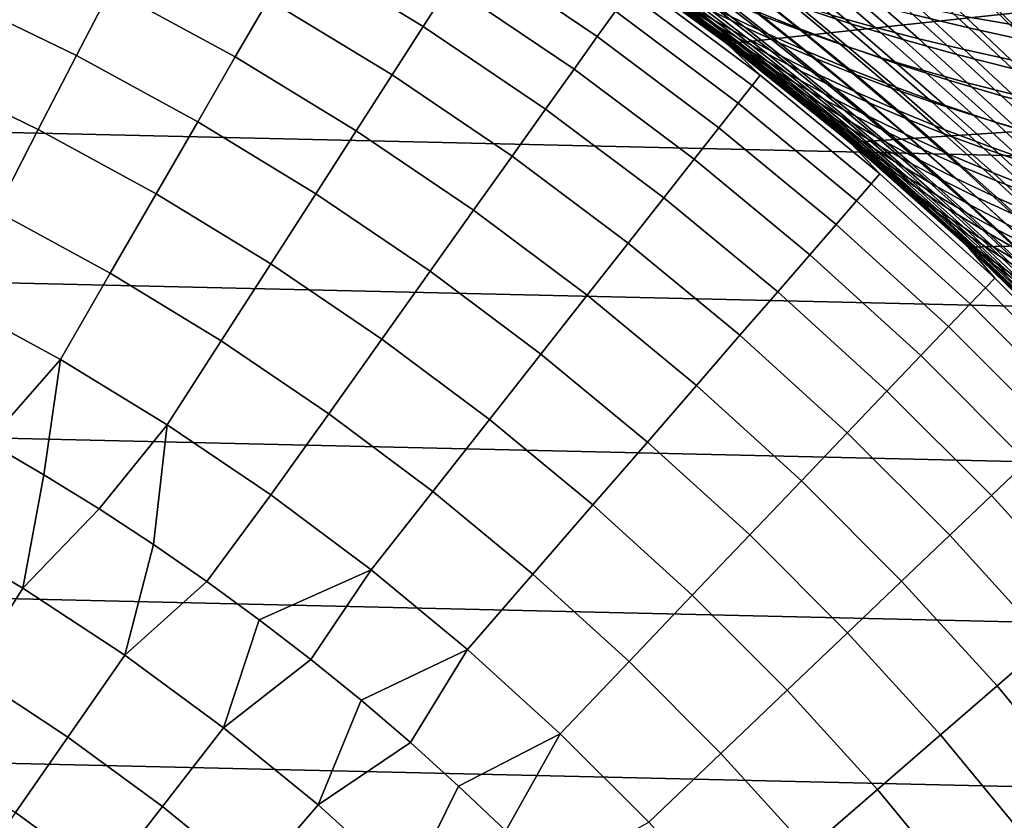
# Model space of a CAD drawing. Header units: metres. Extents: x -28 to 70, y -212 to 28.
# Tile 162 of 239: x 8.59 to 15.23, y 12.24 to 17.64. Entities that reach past the tile are written whole.
import ezdxf

# ---------------------------------------------------------------- set-up
doc = ezdxf.new("R2010")
doc.units = ezdxf.units.M
doc.layers.add('solid_10_261_102_XXX', color=7, linetype='CONTINUOUS')

msp = doc.modelspace()

# ---------------------------------------------------------------- linework, layer by layer
at = {"layer": 'solid_10_261_102_XXX'}
for points in [[(-20.322767, 18.526602, -5), (21.156691, 17.568279, -5), (21.94552, 16.572386, -5), (-21.156691, 17.568279, -5)], [(-20.322767, 18.526602, -5), (20.322767, 18.526602, -5), (21.156691, 17.568279, -5)], [(11.48772, 17.875242, 150.623184), (10.62417, 18.401604, 150.623184), (10.459152, 18.115784, 152.1147), (11.309289, 17.597597, 152.1147)], [(9.202158, 17.849697, 155.052612), (8.342413, 18.267336, 155.052612), (8.132697, 17.808123, 156.494385), (8.97083, 17.400982, 156.494385)], [(12.604465, 17.700495, 147.606766), (11.747965, 18.28019, 147.606766), (11.634023, 18.102892, 149.119751), (12.482216, 17.528818, 149.119751)], [(10.264679, 17.778946, 153.591949), (9.407097, 18.247221, 153.591949), (9.202158, 17.849697, 155.052612), (10.041059, 17.391623, 155.052612)], [(19.95303, 18.190014), (12.497418, 18.105646), (13.357579, 17.480703)], [(19.95303, 18.190014), (13.357579, 17.480703), (14.186542, 16.814932), (20.771799, 17.249125)], [(11.309289, 17.597597, 152.1147), (10.459152, 18.115784, 152.1147), (10.264679, 17.778946, 153.591949), (11.09901, 17.270395, 153.591949)], [(12.482216, 17.528818, 149.119751), (11.634023, 18.102892, 149.119751), (11.48772, 17.875242, 150.623184), (12.325247, 17.308388, 150.623184)], [(13.435074, 17.421217, 93.574333), (13.357579, 17.480703), (12.497418, 18.105646), (13.179239, 17.615551, 93.92588)], [(12.923841, 17.803772, 94.286758), (13.179239, 17.615551, 93.92588), (12.497418, 18.105646)], [(12.497424, 18.105644, 143.052673), (12.744092, 17.896572, 144.561661), (13.58121, 17.269915, 144.561661), (13.357575, 17.480709, 143.052673)], [(13.014515, 17.737598, 133.832611), (12.750232, 17.928513, 133.452377), (12.497424, 18.105644, 143.052673), (13.357575, 17.480709, 143.052673)], [(12.644672, 18.03307, 131.639954), (13.042354, 17.747297, 132.26619), (13.229011, 17.635143, 131.970505), (12.837916, 17.922581, 131.350952)], [(13.281147, 17.543579, 94.355141), (12.923841, 17.803772, 94.286758), (12.669945, 17.98534, 94.656944), (12.887759, 17.833523, 94.928314)], [(13.268967, 17.560902, 133.161392), (12.865629, 17.858412, 132.560883), (12.698756, 17.967834, 132.853851), (13.108606, 17.671246, 133.460495)], [(13.08667, 17.699862, 95.250763), (12.699838, 17.978582, 95.843292), (12.919898, 17.842808, 96.1577), (13.298378, 17.563293, 95.575172)], [(13.152608, 17.705479, 96.472893), (12.782283, 17.975027, 97.07502), (13.035872, 17.838869, 97.379257), (13.398114, 17.567589, 96.787773)], [(12.837916, 17.922581, 131.350952), (13.229011, 17.635143, 131.970505), (13.42568, 17.522598, 131.674591), (13.040935, 17.812052, 131.061783)], [(12.877584, 17.980946, 130.134903), (13.253799, 17.702112, 130.773117), (13.476581, 17.593388, 130.485703), (13.106673, 17.875025, 129.854782)], [(13.302055, 17.703468, 97.682129), (12.949716, 17.966002, 98.293282), (13.236292, 17.835024, 98.582565), (13.58097, 17.569786, 97.982574)], [(13.535307, 17.706984, 98.868523), (13.201936, 17.964808, 99.488235), (13.520294, 17.843962, 99.758347), (13.846592, 17.582518, 99.150177)], [(13.241317, 17.945412, 128.652908), (13.593998, 17.670187, 129.300873), (13.85214, 17.57225, 129.028442), (13.505286, 17.851252, 128.388229)], [(13.850176, 17.727419, 100.023422), (13.53621, 17.982742, 100.651375), (13.883621, 17.875378, 100.89875), (14.191267, 17.615643, 100.282524)], [(13.732326, 17.948341, 127.215492), (14.06014, 17.674208, 127.870636), (14.35056, 17.591896, 127.61898), (14.027902, 17.870464, 126.971848)], [(14.609379, 17.677181, 101.372986), (14.32009, 17.936907, 101.997437), (14.702692, 17.851952, 102.211296), (14.987087, 17.587193, 101.598099)], [(14.663532, 17.944433, 125.623428), (14.961581, 17.665688, 126.275108), (15.287668, 17.607883, 126.056221), (14.993519, 17.891268, 125.412109)], [(12.325247, 17.308388, 150.623184), (11.48772, 17.875242, 150.623184), (11.309289, 17.597597, 152.1147), (12.133807, 17.039547, 152.1147)], [(13.58121, 17.269915, 144.561661), (12.744092, 17.896572, 144.561661), (12.691803, 17.823143, 146.086594), (13.525487, 17.199055, 146.086594)], [(12.865629, 17.858412, 132.560883), (13.268967, 17.560902, 133.161392), (13.439383, 17.448524, 132.860474), (13.042354, 17.747297, 132.26619)], [(13.106673, 17.875025, 129.854782), (13.476581, 17.593388, 130.485703), (13.709352, 17.486504, 130.200226), (13.345464, 17.771246, 129.576538)], [(14.191267, 17.615643, 100.282524), (13.883621, 17.875378, 100.89875), (14.241451, 17.773384, 101.139572), (14.54325, 17.509096, 100.534737)], [(14.027902, 17.870464, 126.971848), (14.35056, 17.591896, 127.61898), (14.649334, 17.514109, 127.372925), (14.331461, 17.797228, 126.733505)], [(14.993519, 17.891268, 125.412109), (15.287668, 17.607883, 126.056221), (15.620714, 17.555578, 125.844887), (15.330063, 17.843557, 125.207909)], [(8.97083, 17.400982, 156.494385), (8.132697, 17.808123, 156.494385), (7.899386, 17.297243, 157.914993), (8.713475, 16.901783, 157.914993)], [(10.041059, 17.391623, 155.052612), (9.202158, 17.849697, 155.052612), (8.97083, 17.400982, 156.494385), (9.788641, 16.954424, 156.494385)], [(13.525487, 17.199055, 146.086594), (12.691803, 17.823143, 146.086594), (12.604465, 17.700495, 147.606766), (13.432412, 17.080702, 147.606766)], [(13.08667, 17.699862, 95.250763), (13.47182, 17.409616, 94.686996), (13.281147, 17.543579, 94.355141), (12.887759, 17.833523, 94.928314)], [(13.298378, 17.563293, 95.575172), (12.919898, 17.842808, 96.1577), (13.152608, 17.705479, 96.472893), (13.523043, 17.424833, 95.900398)], [(13.281147, 17.543579, 94.355141), (13.179239, 17.615551, 93.92588), (12.923841, 17.803772, 94.286758)], [(13.398114, 17.567589, 96.787773), (13.035872, 17.838869, 97.379257), (13.302055, 17.703468, 97.682129), (13.656565, 17.430132, 97.101227)], [(13.040935, 17.812052, 131.061783), (13.42568, 17.522598, 131.674591), (13.632443, 17.410315, 131.379196), (13.253799, 17.702112, 130.773117)], [(13.58097, 17.569786, 97.982574), (13.236292, 17.835024, 98.582565), (13.535307, 17.706984, 98.868523), (13.872721, 17.438757, 98.279549)], [(13.505286, 17.851252, 128.388229), (13.85214, 17.57225, 129.028442), (14.119663, 17.477758, 128.759888), (13.778304, 17.760756, 128.127258)], [(13.846592, 17.582518, 99.150177), (13.520294, 17.843962, 99.758347), (13.850176, 17.727419, 100.023422), (14.169838, 17.46213, 99.426537)], [(14.331461, 17.797228, 126.733505), (14.649334, 17.514109, 127.372925), (14.956229, 17.441132, 127.133087), (14.642765, 17.728886, 126.501068)], [(14.987087, 17.587193, 101.598099), (14.702692, 17.851952, 102.211296), (15.094236, 17.773607, 102.416519), (15.374249, 17.50383, 101.814064)], [(11.09901, 17.270395, 153.591949), (10.264679, 17.778946, 153.591949), (10.041059, 17.391623, 155.052612), (10.857212, 16.894152, 155.052612)], [(13.277524, 17.54159, 134.202179), (13.014515, 17.737598, 133.832611), (13.357575, 17.480709, 143.052673)], [(13.516086, 17.361542, 134.036789), (13.108606, 17.671246, 133.460495), (13.014515, 17.737598, 133.832611), (13.277524, 17.54159, 134.202179)], [(13.042354, 17.747297, 132.26619), (13.439383, 17.448524, 132.860474), (13.619945, 17.33478, 132.558502), (13.229011, 17.635143, 131.970505)], [(13.345464, 17.771246, 129.576538), (13.709352, 17.486504, 130.200226), (13.952162, 17.382069, 129.917419), (13.593998, 17.670187, 129.300873)], [(13.778304, 17.760756, 128.127258), (14.119663, 17.477758, 128.759888), (14.396339, 17.387024, 128.49588), (14.06014, 17.674208, 127.870636)], [(14.169838, 17.46213, 99.426537), (13.850176, 17.727419, 100.023422), (14.191267, 17.615643, 100.282524), (14.504735, 17.346323, 99.696648)], [(14.54325, 17.509096, 100.534737), (14.241451, 17.773384, 101.139572), (14.609379, 17.677181, 101.372986), (14.905812, 17.408245, 100.779129)], [(14.642765, 17.728886, 126.501068), (14.956229, 17.441132, 127.133087), (15.271014, 17.373251, 126.900093), (14.961581, 17.665688, 126.275108)], [(15.374249, 17.50383, 101.814064), (15.094236, 17.773607, 102.416519), (15.494293, 17.702028, 102.612411), (15.770434, 17.42729, 102.020119)], [(13.432412, 17.080702, 147.606766), (12.604465, 17.700495, 147.606766), (12.482216, 17.528818, 149.119751), (13.302133, 16.915037, 149.119751)], [(13.47182, 17.409616, 94.686996), (13.08667, 17.699862, 95.250763), (13.298378, 17.563293, 95.575172), (13.67557, 17.272448, 95.020866)], [(13.67037, 17.250286, 133.731796), (13.268967, 17.560902, 133.161392), (13.108606, 17.671246, 133.460495), (13.516086, 17.361542, 134.036789)], [(13.523043, 17.424833, 95.900398), (13.152608, 17.705479, 96.472893), (13.398114, 17.567589, 96.787773), (13.760823, 17.285501, 96.225296)], [(13.253799, 17.702112, 130.773117), (13.632443, 17.410315, 131.379196), (13.849379, 17.298943, 131.085068), (13.476581, 17.593388, 130.485703)], [(13.656565, 17.430132, 97.101227), (13.302055, 17.703468, 97.682129), (13.58097, 17.569786, 97.982574), (13.928108, 17.294098, 97.412163)], [(13.872721, 17.438757, 98.279549), (13.535307, 17.706984, 98.868523), (13.846592, 17.582518, 99.150177), (14.177146, 17.311052, 98.572021)], [(13.593998, 17.670187, 129.300873), (13.952162, 17.382069, 129.917419), (14.204881, 17.280512, 129.637955), (13.85214, 17.57225, 129.028442)], [(14.06014, 17.674208, 127.870636), (14.396339, 17.387024, 128.49588), (14.681944, 17.300367, 128.237076), (14.35056, 17.591896, 127.61898)], [(14.905812, 17.408245, 100.779129), (14.609379, 17.677181, 101.372986), (14.987087, 17.587193, 101.598099), (15.278637, 17.313551, 101.014786)], [(14.961581, 17.665688, 126.275108), (15.271014, 17.373251, 126.900093), (15.593454, 17.310749, 126.674553), (15.287668, 17.607883, 126.056221)], [(12.133807, 17.039547, 152.1147), (11.309289, 17.597597, 152.1147), (11.09901, 17.270395, 153.591949), (11.908196, 16.722721, 153.591949)], [(13.281147, 17.543579, 94.355141), (13.672592, 17.241106, 93.809128), (13.435074, 17.421217, 93.574333), (13.179239, 17.615551, 93.92588)], [(13.229011, 17.635143, 131.970505), (13.619945, 17.33478, 132.558502), (13.81074, 17.220341, 132.256271), (13.42568, 17.522598, 131.674591)], [(13.476581, 17.593388, 130.485703), (13.849379, 17.298943, 131.085068), (14.076569, 17.189133, 130.792938), (13.709352, 17.486504, 130.200226)], [(14.504735, 17.346323, 99.696648), (14.191267, 17.615643, 100.282524), (14.54325, 17.509096, 100.534737), (14.850972, 17.235598, 99.959518)], [(14.35056, 17.591896, 127.61898), (14.681944, 17.300367, 128.237076), (14.976249, 17.218103, 127.984138), (14.649334, 17.514109, 127.372925)], [(-21.156691, 17.568279, -5), (21.94552, 16.572386, -5), (22.687424, 15.541261, -5), (-21.94552, 16.572386, -5)], [(13.302133, 16.915037, 149.119751), (12.482216, 17.528818, 149.119751), (12.325247, 17.308388, 150.623184), (13.134853, 16.702324, 150.623184)], [(13.268967, 17.560902, 133.161392), (13.67037, 17.250286, 133.731796), (13.834906, 17.136713, 133.424911), (13.439383, 17.448524, 132.860474)], [(13.539072, 17.340517, 134.560593), (13.277524, 17.54159, 134.202179), (13.357575, 17.480709, 143.052673)], [(13.516086, 17.361542, 134.036789), (13.277524, 17.54159, 134.202179), (13.539072, 17.340517, 134.560593)], [(13.47182, 17.409616, 94.686996), (13.855397, 17.106985, 94.149918), (13.672592, 17.241106, 93.809128), (13.281147, 17.543579, 94.355141)], [(13.67557, 17.272448, 95.020866), (13.298378, 17.563293, 95.575172), (13.523043, 17.424833, 95.900398), (13.89257, 17.133102, 95.355568)], [(13.760823, 17.285501, 96.225296), (13.398114, 17.567589, 96.787773), (13.656565, 17.430132, 97.101227), (14.011878, 17.146311, 96.548706)], [(13.928108, 17.294098, 97.412163), (13.58097, 17.569786, 97.982574), (13.872721, 17.438757, 98.279549), (14.212861, 17.160452, 97.719475)], [(14.177146, 17.311052, 98.572021), (13.846592, 17.582518, 99.150177), (14.169838, 17.46213, 99.426537), (14.493943, 17.187208, 98.858963)], [(13.85214, 17.57225, 129.028442), (14.204881, 17.280512, 129.637955), (14.467289, 17.18218, 129.362549), (14.119663, 17.477758, 128.759888)], [(15.278637, 17.313551, 101.014786), (14.987087, 17.587193, 101.598099), (15.374249, 17.50383, 101.814064), (15.661403, 17.225471, 101.240776)], [(13.357575, 17.480709, 143.052673), (13.58121, 17.269915, 144.561661), (14.387563, 16.604134, 144.561661), (14.186528, 16.814945, 143.052673)], [(13.799759, 17.133787, 134.909088), (13.539072, 17.340517, 134.560593), (13.357575, 17.480709, 143.052673), (14.186528, 16.814945, 143.052673)], [(14.202593, 16.80138, 92.574799), (14.186542, 16.814932), (13.357579, 17.480703), (13.947459, 17.013769, 92.899193)], [(13.69141, 17.22049, 93.232277), (13.947459, 17.013769, 92.899193), (13.357579, 17.480703)], [(13.435074, 17.421217, 93.574333), (13.69141, 17.22049, 93.232277), (13.357579, 17.480703)], [(13.42568, 17.522598, 131.674591), (13.81074, 17.220341, 132.256271), (14.011858, 17.105873, 131.954575), (13.632443, 17.410315, 131.379196)], [(13.709352, 17.486504, 130.200226), (14.076569, 17.189133, 130.792938), (14.314071, 17.081514, 130.503571), (13.952162, 17.382069, 129.917419)], [(14.119663, 17.477758, 128.759888), (14.467289, 17.18218, 129.362549), (14.739164, 17.087418, 129.091873), (14.396339, 17.387024, 128.49588)], [(14.493943, 17.187208, 98.858963), (14.169838, 17.46213, 99.426537), (14.504735, 17.346323, 99.696648), (14.822806, 17.067759, 99.139374)], [(14.850972, 17.235598, 99.959518), (14.54325, 17.509096, 100.534737), (14.905812, 17.408245, 100.779129), (15.208241, 17.130457, 100.214188)], [(14.649334, 17.514109, 127.372925), (14.976249, 17.218103, 127.984138), (15.279026, 17.140551, 127.737732), (14.956229, 17.441132, 127.133087)], [(9.788641, 16.954424, 156.494385), (8.97083, 17.400982, 156.494385), (8.713475, 16.901783, 157.914993), (9.507825, 16.468035, 157.914993)], [(10.857212, 16.894152, 155.052612), (10.041059, 17.391623, 155.052612), (9.788641, 16.954424, 156.494385), (10.584278, 16.469458, 156.494385)], [(14.062443, 16.925076, 93.288147), (13.69141, 17.22049, 93.232277), (13.435074, 17.421217, 93.574333), (13.672592, 17.241106, 93.809128)], [(13.439383, 17.448524, 132.860474), (13.834906, 17.136713, 133.424911), (14.009787, 17.021502, 133.116943), (13.619945, 17.33478, 132.558502)], [(13.855397, 17.106985, 94.149918), (13.47182, 17.409616, 94.686996), (13.67557, 17.272448, 95.020866), (14.051551, 16.969416, 94.49276)], [(13.89257, 17.133102, 95.355568), (13.523043, 17.424833, 95.900398), (13.760823, 17.285501, 96.225296), (14.122987, 16.992615, 95.689896)], [(13.632443, 17.410315, 131.379196), (14.011858, 17.105873, 131.954575), (14.223387, 16.992048, 131.654175), (13.849379, 17.298943, 131.085068)], [(14.011878, 17.146311, 96.548706), (13.656565, 17.430132, 97.101227), (13.928108, 17.294098, 97.412163), (14.276366, 17.008278, 96.869484)], [(14.212861, 17.160452, 97.719475), (13.872721, 17.438757, 98.279549), (14.177146, 17.311052, 98.572021), (14.51067, 17.029894, 98.022087)], [(15.208241, 17.130457, 100.214188), (14.905812, 17.408245, 100.779129), (15.278637, 17.313551, 101.014786), (15.576228, 17.031401, 100.459679)], [(14.956229, 17.441132, 127.133087), (15.279026, 17.140551, 127.737732), (15.590051, 17.068026, 127.49852), (15.271014, 17.373251, 126.900093)], [(13.921311, 17.038265, 134.585251), (13.516086, 17.361542, 134.036789), (13.539072, 17.340517, 134.560593)], [(14.069828, 16.926178, 134.274506), (13.67037, 17.250286, 133.731796), (13.516086, 17.361542, 134.036789), (13.921311, 17.038265, 134.585251)], [(13.921311, 17.038265, 134.585251), (13.539072, 17.340517, 134.560593), (13.799759, 17.133787, 134.909088)], [(13.619945, 17.33478, 132.558502), (14.009787, 17.021502, 133.116943), (14.195111, 16.905334, 132.808701), (13.81074, 17.220341, 132.256271)], [(13.952162, 17.382069, 129.917419), (14.314071, 17.081514, 130.503571), (14.561762, 16.976545, 130.217697), (14.204881, 17.280512, 129.637955)], [(14.396339, 17.387024, 128.49588), (14.739164, 17.087418, 129.091873), (15.020286, 16.996565, 128.826645), (14.681944, 17.300367, 128.237076)], [(14.822806, 17.067759, 99.139374), (14.504735, 17.346323, 99.696648), (14.850972, 17.235598, 99.959518), (15.163432, 16.953238, 99.412216)], [(8.713475, 16.901783, 157.914993), (7.899386, 17.297243, 157.914993), (7.642848, 16.735504, 159.312195), (8.430499, 16.352886, 159.312195)], [(11.908196, 16.722721, 153.591949), (11.09901, 17.270395, 153.591949), (10.857212, 16.894152, 155.052612), (11.64877, 16.35841, 155.052612)], [(13.134853, 16.702324, 150.623184), (12.325247, 17.308388, 150.623184), (12.133807, 17.039547, 152.1147), (12.930838, 16.442898, 152.1147)], [(14.387563, 16.604134, 144.561661), (13.58121, 17.269915, 144.561661), (13.525487, 17.199055, 146.086594), (14.328531, 16.536007, 146.086594)], [(14.051551, 16.969416, 94.49276), (13.67557, 17.272448, 95.020866), (13.89257, 17.133102, 95.355568), (14.261231, 16.829435, 94.836403)], [(14.122987, 16.992615, 95.689896), (13.760823, 17.285501, 96.225296), (14.011878, 17.146311, 96.548706), (14.36699, 16.852018, 96.022667)], [(13.849379, 17.298943, 131.085068), (14.223387, 16.992048, 131.654175), (14.445415, 16.879532, 131.35585), (14.076569, 17.189133, 130.792938)], [(14.276366, 17.008278, 96.869484), (13.928108, 17.294098, 97.412163), (14.212861, 17.160452, 97.719475), (14.554416, 16.872391, 97.186478)], [(14.51067, 17.029894, 98.022087), (14.177146, 17.311052, 98.572021), (14.493943, 17.187208, 98.858963), (14.821237, 16.902988, 98.318932)], [(14.204881, 17.280512, 129.637955), (14.561762, 16.976545, 130.217697), (14.819428, 16.87459, 129.93602), (14.467289, 17.18218, 129.362549)], [(14.681944, 17.300367, 128.237076), (15.020286, 16.996565, 128.826645), (15.310431, 16.909967, 128.567551), (14.976249, 17.218103, 127.984138)], [(14.328531, 16.536007, 146.086594), (13.525487, 17.199055, 146.086594), (13.432412, 17.080702, 147.606766), (14.22993, 16.422215, 147.606766)], [(13.67037, 17.250286, 133.731796), (14.069828, 16.926178, 134.274506), (14.228784, 16.811544, 133.961838), (13.834906, 17.136713, 133.424911)], [(13.855397, 17.106985, 94.149918), (14.237706, 16.790951, 93.637444), (14.062443, 16.925076, 93.288147), (13.672592, 17.241106, 93.809128)], [(14.062443, 16.925076, 93.288147), (13.947459, 17.013769, 92.899193), (13.69141, 17.22049, 93.232277)], [(13.81074, 17.220341, 132.256271), (14.195111, 16.905334, 132.808701), (14.390975, 16.788895, 132.501022), (14.011858, 17.105873, 131.954575)], [(20.771799, 17.249125), (14.186542, 16.814932), (14.982368, 16.109892), (21.546238, 16.271437)], [(15.163432, 16.953238, 99.412216), (14.850972, 17.235598, 99.959518), (15.208241, 17.130457, 100.214188), (15.515514, 16.844177, 99.676468)], [(14.976249, 17.218103, 127.984138), (15.310431, 16.909967, 128.567551), (15.609379, 16.827969, 128.315292), (15.279026, 17.140551, 127.737732)], [(14.059538, 16.92127, 135.248566), (13.799759, 17.133787, 134.909088), (14.186528, 16.814945, 143.052673)], [(14.32444, 16.700941, 135.108383), (13.921311, 17.038265, 134.585251), (13.799759, 17.133787, 134.909088), (14.059538, 16.92127, 135.248566)], [(13.834906, 17.136713, 133.424911), (14.228784, 16.811544, 133.961838), (14.398282, 16.695055, 133.648056), (14.009787, 17.021502, 133.116943)], [(14.261231, 16.829435, 94.836403), (13.89257, 17.133102, 95.355568), (14.122987, 16.992615, 95.689896), (14.48462, 16.688091, 95.179626)], [(14.36699, 16.852018, 96.022667), (14.011878, 17.146311, 96.548706), (14.276366, 17.008278, 96.869484), (14.624751, 16.712343, 96.352676)], [(14.076569, 17.189133, 130.792938), (14.445415, 16.879532, 131.35585), (14.678011, 16.768976, 131.060394), (14.314071, 17.081514, 130.503571)], [(14.554416, 16.872391, 97.186478), (14.212861, 17.160452, 97.719475), (14.51067, 17.029894, 98.022087), (14.845881, 16.73937, 97.498581)], [(14.467289, 17.18218, 129.362549), (14.819428, 16.87459, 129.93602), (15.086852, 16.776012, 129.659302), (14.739164, 17.087418, 129.091873)], [(14.821237, 16.902988, 98.318932), (14.493943, 17.187208, 98.858963), (14.822806, 17.067759, 99.139374), (15.14426, 16.780291, 98.608963)], [(15.515514, 16.844177, 99.676468), (15.208241, 17.130457, 100.214188), (15.576228, 17.031401, 100.459679), (15.87875, 16.741112, 99.931129)], [(14.22993, 16.422215, 147.606766), (13.432412, 17.080702, 147.606766), (13.302133, 16.915037, 149.119751), (14.091915, 16.262938, 149.119751)], [(14.237706, 16.790951, 93.637444), (13.855397, 17.106985, 94.149918), (14.051551, 16.969416, 94.49276), (14.426581, 16.653191, 93.988785)], [(14.011858, 17.105873, 131.954575), (14.390975, 16.788895, 132.501022), (14.597473, 16.672861, 132.194687), (14.223387, 16.992048, 131.654175)], [(14.314071, 17.081514, 130.503571), (14.678011, 16.768976, 131.060394), (14.921057, 16.660852, 130.768585), (14.561762, 16.976545, 130.217697)], [(14.739164, 17.087418, 129.091873), (15.086852, 16.776012, 129.659302), (15.363817, 16.681181, 129.388245), (15.020286, 16.996565, 128.826645)], [(15.14426, 16.780291, 98.608963), (14.822806, 17.067759, 99.139374), (15.163432, 16.953238, 99.412216), (15.479444, 16.662363, 98.891098)], [(12.930838, 16.442898, 152.1147), (12.133807, 17.039547, 152.1147), (11.908196, 16.722721, 153.591949), (12.690408, 16.137165, 153.591949)], [(14.467363, 16.588167, 134.791962), (14.069828, 16.926178, 134.274506), (13.921311, 17.038265, 134.585251), (14.32444, 16.700941, 135.108383)], [(14.062443, 16.925076, 93.288147), (14.451051, 16.594463, 92.79007), (14.202593, 16.80138, 92.574799), (13.947459, 17.013769, 92.899193)], [(14.009787, 17.021502, 133.116943), (14.398282, 16.695055, 133.648056), (14.578424, 16.577398, 133.33403), (14.195111, 16.905334, 132.808701)], [(14.48462, 16.688091, 95.179626), (14.122987, 16.992615, 95.689896), (14.36699, 16.852018, 96.022667), (14.721894, 16.546419, 95.521194)], [(14.624751, 16.712343, 96.352676), (14.276366, 17.008278, 96.869484), (14.554416, 16.872391, 97.186478), (14.896406, 16.574593, 96.678741)], [(14.845881, 16.73937, 97.498581), (14.51067, 17.029894, 98.022087), (14.821237, 16.902988, 98.318932), (15.150466, 16.6098, 97.80468)], [(15.020286, 16.996565, 128.826645), (15.363817, 16.681181, 129.388245), (15.650108, 16.590458, 129.123581), (15.310431, 16.909967, 128.567551)], [(10.584278, 16.469458, 156.494385), (9.788641, 16.954424, 156.494385), (9.507825, 16.468035, 157.914993), (10.280637, 15.996983, 157.914993)], [(14.426581, 16.653191, 93.988785), (14.051551, 16.969416, 94.49276), (14.261231, 16.829435, 94.836403), (14.629255, 16.512838, 94.340897)], [(14.223387, 16.992048, 131.654175), (14.597473, 16.672861, 132.194687), (14.814704, 16.557917, 131.890518), (14.445415, 16.879532, 131.35585)], [(14.561762, 16.976545, 130.217697), (14.921057, 16.660852, 130.768585), (15.174341, 16.555542, 130.48114), (14.819428, 16.87459, 129.93602)], [(15.479444, 16.662363, 98.891098), (15.163432, 16.953238, 99.412216), (15.515514, 16.844177, 99.676468), (15.826487, 16.549767, 99.164291)], [(9.507825, 16.468035, 157.914993), (8.713475, 16.901783, 157.914993), (8.430499, 16.352886, 159.312195), (9.199052, 15.933226, 159.312195)], [(11.64877, 16.35841, 155.052612), (10.857212, 16.894152, 155.052612), (10.584278, 16.469458, 156.494385), (11.355938, 15.947183, 156.494385)], [(14.091915, 16.262938, 149.119751), (13.302133, 16.915037, 149.119751), (13.134853, 16.702324, 150.623184), (13.914704, 16.058424, 150.623184)], [(14.318481, 16.702726, 135.578506), (14.059538, 16.92127, 135.248566), (14.186528, 16.814945, 143.052673)], [(14.32444, 16.700941, 135.108383), (14.059538, 16.92127, 135.248566), (14.318481, 16.702726, 135.578506)], [(14.237706, 16.790951, 93.637444), (14.619052, 16.460499, 93.147476), (14.451051, 16.594463, 92.79007), (14.062443, 16.925076, 93.288147)], [(14.069828, 16.926178, 134.274506), (14.467363, 16.588167, 134.791962), (14.620914, 16.472681, 134.473587), (14.228784, 16.811544, 133.961838)], [(14.195111, 16.905334, 132.808701), (14.578424, 16.577398, 133.33403), (14.769315, 16.459261, 133.020599), (14.390975, 16.788895, 132.501022)], [(14.445415, 16.879532, 131.35585), (14.814704, 16.557917, 131.890518), (15.042739, 16.444721, 131.58934), (14.678011, 16.768976, 131.060394)], [(14.896406, 16.574593, 96.678741), (14.554416, 16.872391, 97.186478), (14.845881, 16.73937, 97.498581), (15.181817, 16.439505, 96.99971)], [(14.819428, 16.87459, 129.93602), (15.174341, 16.555542, 130.48114), (15.437654, 16.45343, 130.198822), (15.086852, 16.776012, 129.659302)], [(15.150466, 16.6098, 97.80468), (14.821237, 16.902988, 98.318932), (15.14426, 16.780291, 98.608963), (15.467878, 16.484259, 98.103676)], [(14.186528, 16.814945, 143.052673), (14.387563, 16.604134, 144.561661), (15.161324, 15.900738, 144.561661), (14.982348, 16.109911, 143.052673)], [(14.577517, 16.477137, 135.898727), (14.318481, 16.702726, 135.578506), (14.186528, 16.814945, 143.052673), (14.982348, 16.109911, 143.052673)], [(15.208993, 15.896117, 91.360954), (14.982368, 16.109892), (14.186542, 16.814932), (14.960113, 16.130562, 91.652115)], [(14.709384, 16.359524, 91.951645), (14.960113, 16.130562, 91.652115), (14.186542, 16.814932)], [(14.456815, 16.583139, 92.259155), (14.709384, 16.359524, 91.951645), (14.186542, 16.814932)], [(14.202593, 16.80138, 92.574799), (14.456815, 16.583139, 92.259155), (14.186542, 16.814932)], [(14.451051, 16.594463, 92.79007), (14.456815, 16.583139, 92.259155), (14.202593, 16.80138, 92.574799)], [(14.228784, 16.811544, 133.961838), (14.620914, 16.472681, 134.473587), (14.785203, 16.355171, 134.154114), (14.398282, 16.695055, 133.648056)], [(14.629255, 16.512838, 94.340897), (14.261231, 16.829435, 94.836403), (14.48462, 16.688091, 95.179626), (14.845917, 16.370937, 94.692513)], [(14.721894, 16.546419, 95.521194), (14.36699, 16.852018, 96.022667), (14.624751, 16.712343, 96.352676), (14.973234, 16.405464, 95.859871)], [(14.619052, 16.460499, 93.147476), (14.237706, 16.790951, 93.637444), (14.426581, 16.653191, 93.988785), (14.800925, 16.322769, 93.506905)], [(14.390975, 16.788895, 132.501022), (14.769315, 16.459261, 133.020599), (14.971057, 16.341335, 132.708588), (14.597473, 16.672861, 132.194687)], [(14.678011, 16.768976, 131.060394), (15.042739, 16.444721, 131.58934), (15.281469, 16.333763, 131.291946), (14.921057, 16.660852, 130.768585)], [(15.181817, 16.439505, 96.99971), (14.845881, 16.73937, 97.498581), (15.150466, 16.6098, 97.80468), (15.480692, 16.307676, 97.314438)], [(15.086852, 16.776012, 129.659302), (15.437654, 16.45343, 130.198822), (15.710784, 16.354897, 129.922409), (15.363817, 16.681181, 129.388245)], [(15.467878, 16.484259, 98.103676), (15.14426, 16.780291, 98.608963), (15.479444, 16.662363, 98.891098), (15.797823, 16.363327, 98.39447)], [(12.690408, 16.137165, 153.591949), (11.908196, 16.722721, 153.591949), (11.64877, 16.35841, 155.052612), (12.41394, 15.78561, 155.052612)], [(13.914704, 16.058424, 150.623184), (13.134853, 16.702324, 150.623184), (12.930838, 16.442898, 152.1147), (13.698576, 15.809, 152.1147)], [(14.725789, 16.348619, 135.608551), (14.32444, 16.700941, 135.108383), (14.318481, 16.702726, 135.578506), (14.577517, 16.477137, 135.898727)], [(14.86318, 16.235382, 135.286453), (14.467363, 16.588167, 134.791962), (14.32444, 16.700941, 135.108383), (14.725789, 16.348619, 135.608551)], [(14.398282, 16.695055, 133.648056), (14.785203, 16.355171, 134.154114), (14.960338, 16.23633, 133.834442), (14.578424, 16.577398, 133.33403)], [(14.845917, 16.370937, 94.692513), (14.48462, 16.688091, 95.179626), (14.721894, 16.546419, 95.521194), (15.076754, 16.228533, 95.042366)], [(14.597473, 16.672861, 132.194687), (14.971057, 16.341335, 132.708588), (15.183752, 16.224306, 132.398849), (14.814704, 16.557917, 131.890518)], [(14.973234, 16.405464, 95.859871), (14.624751, 16.712343, 96.352676), (14.896406, 16.574593, 96.678741), (15.238788, 16.266237, 96.194435)], [(14.921057, 16.660852, 130.768585), (15.281469, 16.333763, 131.291946), (15.530687, 16.225433, 130.999084), (15.174341, 16.555542, 130.48114)], [(15.161324, 15.900738, 144.561661), (14.387563, 16.604134, 144.561661), (14.328531, 16.536007, 146.086594), (15.099116, 15.835498, 146.086594)], [(14.800925, 16.322769, 93.506905), (14.426581, 16.653191, 93.988785), (14.629255, 16.512838, 94.340897), (14.996865, 16.182314, 93.867043)], [(14.451051, 16.594463, 92.79007), (14.838763, 16.248243, 92.312767), (14.456815, 16.583139, 92.259155)], [(14.619052, 16.460499, 93.147476), (14.999737, 16.114616, 92.677933), (14.838763, 16.248243, 92.312767), (14.451051, 16.594463, 92.79007)], [(15.480692, 16.307676, 97.314438), (15.150466, 16.6098, 97.80468), (15.467878, 16.484259, 98.103676), (15.792743, 16.179701, 97.621788)], [(-21.94552, 16.572386, -5), (22.687424, 15.541261, -5), (23.381018, 14.476808, -5), (-22.687424, 15.541261, -5)], [(15.099116, 15.835498, 146.086594), (14.328531, 16.536007, 146.086594), (14.22993, 16.422215, 147.606766), (14.995213, 15.726526, 147.606766)], [(14.838763, 16.248243, 92.312767), (14.709384, 16.359524, 91.951645), (14.456815, 16.583139, 92.259155)], [(14.467363, 16.588167, 134.791962), (14.86318, 16.235382, 135.286453), (15.011395, 16.119322, 134.962402), (14.620914, 16.472681, 134.473587)], [(14.578424, 16.577398, 133.33403), (14.960338, 16.23633, 133.834442), (15.146428, 16.116846, 133.515396), (14.769315, 16.459261, 133.020599)], [(15.076754, 16.228533, 95.042366), (14.721894, 16.546419, 95.521194), (14.973234, 16.405464, 95.859871), (15.321954, 16.086668, 95.389191)], [(14.814704, 16.557917, 131.890518), (15.183752, 16.224306, 132.398849), (15.407482, 16.108843, 132.092209), (15.042739, 16.444721, 131.58934)], [(15.238788, 16.266237, 96.194435), (14.896406, 16.574593, 96.678741), (15.181817, 16.439505, 96.99971), (15.518419, 16.129484, 96.523689)], [(15.174341, 16.555542, 130.48114), (15.530687, 16.225433, 130.999084), (15.790187, 16.120129, 130.711563), (15.437654, 16.45343, 130.198822)], [(10.280637, 15.996983, 157.914993), (9.507825, 16.468035, 157.914993), (9.199052, 15.933226, 159.312195), (9.946766, 15.47747, 159.312195)], [(11.355938, 15.947183, 156.494385), (10.584278, 16.469458, 156.494385), (10.280637, 15.996983, 157.914993), (11.030159, 15.489691, 157.914993)], [(14.836462, 16.244366, 136.209015), (14.577517, 16.477137, 135.898727), (14.982348, 16.109911, 143.052673)], [(15.125985, 15.979445, 136.087875), (14.725789, 16.348619, 135.608551), (14.577517, 16.477137, 135.898727), (14.836462, 16.244366, 136.209015)], [(14.620914, 16.472681, 134.473587), (15.011395, 16.119322, 134.962402), (15.170547, 16.001123, 134.637299), (14.785203, 16.355171, 134.154114)], [(14.996865, 16.182314, 93.867043), (14.629255, 16.512838, 94.340897), (14.845917, 16.370937, 94.692513), (15.207068, 16.040171, 94.226593)], [(13.698576, 15.809, 152.1147), (12.930838, 16.442898, 152.1147), (12.690408, 16.137165, 153.591949), (13.443871, 15.515054, 153.591949)], [(14.995213, 15.726526, 147.606766), (14.22993, 16.422215, 147.606766), (14.091915, 16.262938, 149.119751), (14.849775, 15.573997, 149.119751)], [(14.999737, 16.114616, 92.677933), (14.619052, 16.460499, 93.147476), (14.800925, 16.322769, 93.506905), (15.174845, 15.977146, 93.045059)], [(14.769315, 16.459261, 133.020599), (15.146428, 16.116846, 133.515396), (15.343581, 15.997408, 133.197876), (14.971057, 16.341335, 132.708588)], [(15.321954, 16.086668, 95.389191), (14.973234, 16.405464, 95.859871), (15.238788, 16.266237, 96.194435), (15.581675, 15.946358, 95.73172)], [(15.042739, 16.444721, 131.58934), (15.407482, 16.108843, 132.092209), (15.64214, 15.995438, 131.789505), (15.281469, 16.333763, 131.291946)], [(15.518419, 16.129484, 96.523689), (15.181817, 16.439505, 96.99971), (15.480692, 16.307676, 97.314438), (15.811844, 15.995811, 96.846466)], [(9.199052, 15.933226, 159.312195), (8.430499, 16.352886, 159.312195), (8.122348, 15.755157, 160.683807), (8.862808, 15.350835, 160.683807)], [(12.41394, 15.78561, 155.052612), (11.64877, 16.35841, 155.052612), (11.355938, 15.947183, 156.494385), (12.101872, 15.388783, 156.494385)], [(14.838763, 16.248243, 92.312767), (15.225931, 15.885392, 91.854111), (14.960113, 16.130562, 91.652115), (14.709384, 16.359524, 91.951645)], [(15.257833, 15.866045, 135.760071), (14.86318, 16.235382, 135.286453), (14.725789, 16.348619, 135.608551), (15.125985, 15.979445, 136.087875)], [(14.785203, 16.355171, 134.154114), (15.170547, 16.001123, 134.637299), (15.340749, 15.881471, 134.312027), (14.960338, 16.23633, 133.834442)], [(15.207068, 16.040171, 94.226593), (14.845917, 16.370937, 94.692513), (15.076754, 16.228533, 95.042366), (15.43173, 15.89738, 94.584267)], [(14.971057, 16.341335, 132.708588), (15.343581, 15.997408, 133.197876), (15.551907, 15.878708, 132.882721), (15.183752, 16.224306, 132.398849)], [(14.849775, 15.573997, 149.119751), (14.091915, 16.262938, 149.119751), (13.914704, 16.058424, 150.623184), (14.663034, 15.378148, 150.623184)], [(15.174845, 15.977146, 93.045059), (14.800925, 16.322769, 93.506905), (14.996865, 16.182314, 93.867043), (15.364289, 15.836864, 93.412827)], [(21.546238, 16.271437), (14.982368, 16.109892), (15.743198, 15.367227)], [(15.094171, 16.005186, 136.510666), (14.836462, 16.244366, 136.209015), (14.982348, 16.109911, 143.052673)], [(15.125985, 15.979445, 136.087875), (14.836462, 16.244366, 136.209015), (15.094171, 16.005186, 136.510666)], [(14.999737, 16.114616, 92.677933), (15.380067, 15.752286, 92.226715), (15.225931, 15.885392, 91.854111), (14.838763, 16.248243, 92.312767)], [(14.86318, 16.235382, 135.286453), (15.257833, 15.866045, 135.760071), (15.400709, 15.749762, 135.430359), (15.011395, 16.119322, 134.962402)], [(14.960338, 16.23633, 133.834442), (15.340749, 15.881471, 134.312027), (15.522117, 15.761054, 133.987473), (15.146428, 16.116846, 133.515396)], [(15.43173, 15.89738, 94.584267), (15.076754, 16.228533, 95.042366), (15.321954, 16.086668, 95.389191), (15.671047, 15.754983, 94.938751)], [(15.183752, 16.224306, 132.398849), (15.551907, 15.878708, 132.882721), (15.771491, 15.761415, 132.570816), (15.407482, 16.108843, 132.092209)], [(13.443871, 15.515054, 153.591949), (12.690408, 16.137165, 153.591949), (12.41394, 15.78561, 155.052612), (13.15099, 15.177051, 155.052612)], [(15.225931, 15.885392, 91.854111), (15.208993, 15.896117, 91.360954), (14.960113, 16.130562, 91.652115)], [(15.364289, 15.836864, 93.412827), (14.996865, 16.182314, 93.867043), (15.207068, 16.040171, 94.226593), (15.56827, 15.694798, 93.779907)], [(14.982348, 16.109911, 143.052673), (15.161324, 15.900738, 144.561661), (15.900738, 15.161324, 144.561661), (15.743177, 15.36725, 143.052673)], [(15.35021, 15.759792, 136.80426), (15.094171, 16.005186, 136.510666), (14.982348, 16.109911, 143.052673), (15.743177, 15.36725, 143.052673)], [(15.943182, 15.159649, 90.539162), (15.743198, 15.367227), (14.982368, 16.109892), (15.700871, 15.410472, 90.804291)], [(15.455972, 15.656083, 91.078369), (15.700871, 15.410472, 90.804291), (14.982368, 16.109892)], [(15.208993, 15.896117, 91.360954), (15.455972, 15.656083, 91.078369), (14.982368, 16.109892)], [(15.380067, 15.752286, 92.226715), (14.999737, 16.114616, 92.677933), (15.174845, 15.977146, 93.045059), (15.548605, 15.615315, 92.601212)], [(15.011395, 16.119322, 134.962402), (15.400709, 15.749762, 135.430359), (15.554731, 15.631273, 135.09964), (15.170547, 16.001123, 134.637299)], [(15.146428, 16.116846, 133.515396), (15.522117, 15.761054, 133.987473), (15.714762, 15.640557, 133.66452), (15.343581, 15.997408, 133.197876)], [(11.030159, 15.489691, 157.914993), (10.280637, 15.996983, 157.914993), (9.946766, 15.47747, 159.312195), (10.671947, 14.986653, 159.312195)], [(14.663034, 15.378148, 150.623184), (13.914704, 16.058424, 150.623184), (13.698576, 15.809, 152.1147), (14.435283, 15.139289, 152.1147)], [(15.525694, 15.591456, 136.548431), (15.125985, 15.979445, 136.087875), (15.094171, 16.005186, 136.510666), (15.35021, 15.759792, 136.80426)], [(15.170547, 16.001123, 134.637299), (15.554731, 15.631273, 135.09964), (15.720016, 15.511257, 134.768814), (15.340749, 15.881471, 134.312027)], [(15.56827, 15.694798, 93.779907), (15.207068, 16.040171, 94.226593), (15.43173, 15.89738, 94.584267), (15.786989, 15.551978, 94.144966)], [(9.946766, 15.47747, 159.312195), (9.199052, 15.933226, 159.312195), (8.862808, 15.350835, 160.683807), (9.583192, 14.911738, 160.683807)], [(12.101872, 15.388783, 156.494385), (11.355938, 15.947183, 156.494385), (11.030159, 15.489691, 157.914993), (11.754695, 14.94731, 157.914993)], [(15.651918, 15.478269, 136.21489), (15.257833, 15.866045, 135.760071), (15.125985, 15.979445, 136.087875), (15.525694, 15.591456, 136.548431)], [(15.548605, 15.615315, 92.601212), (15.174845, 15.977146, 93.045059), (15.364289, 15.836864, 93.412827), (15.731751, 15.475492, 92.97625)], [(15.900738, 15.161324, 144.561661), (15.161324, 15.900738, 144.561661), (15.099116, 15.835498, 146.086594), (15.835498, 15.099116, 146.086594)], [(15.225931, 15.885392, 91.854111), (15.612879, 15.504888, 91.41201), (15.455972, 15.656083, 91.078369), (15.208993, 15.896117, 91.360954)], [(15.380067, 15.752286, 92.226715), (15.760321, 15.3725, 91.791779), (15.612879, 15.504888, 91.41201), (15.225931, 15.885392, 91.854111)], [(14.435283, 15.139289, 152.1147), (13.698576, 15.809, 152.1147), (13.443871, 15.515054, 153.591949), (14.16688, 14.857796, 153.591949)], [(15.835498, 15.099116, 146.086594), (15.099116, 15.835498, 146.086594), (14.995213, 15.726526, 147.606766), (15.726526, 14.995213, 147.606766)], [(8.862808, 15.350835, 160.683807), (8.122348, 15.755157, 160.683807), (7.989604, 15.00554, 162.026337), (8.373317, 14.794849, 162.026337)], [(13.15099, 15.177051, 155.052612), (12.41394, 15.78561, 155.052612), (12.101872, 15.388783, 156.494385), (12.820394, 14.795523, 156.494385)], [(15.726526, 14.995213, 147.606766), (14.995213, 15.726526, 147.606766), (14.849775, 15.573997, 149.119751), (15.573997, 14.849775, 149.119751)], [(-22.687424, 15.541261, -5), (23.381018, 14.476808, -5), (24.02458, 13.381686, -5), (-23.381018, 14.476808, -5)], [(15.573997, 14.849775, 149.119751), (14.849775, 15.573997, 149.119751), (14.663034, 15.378148, 150.623184), (15.378148, 14.663034, 150.623184)], [(10.671947, 14.986653, 159.312195), (9.946766, 15.47747, 159.312195), (9.583192, 14.911738, 160.683807), (10.281867, 14.438862, 160.683807)], [(11.754695, 14.94731, 157.914993), (11.030159, 15.489691, 157.914993), (10.671947, 14.986653, 159.312195), (11.372953, 14.461886, 159.312195)], [(14.16688, 14.857796, 153.591949), (13.443871, 15.515054, 153.591949), (13.15099, 15.177051, 155.052612), (13.858247, 14.534111, 155.052612)], [(8.862808, 15.350835, 160.683807), (8.373317, 14.794849, 162.026337), (8.751477, 14.574348, 162.026337)], [(9.583192, 14.911738, 160.683807), (8.862808, 15.350835, 160.683807), (8.751477, 14.574348, 162.026337), (9.123836, 14.344185, 162.026337)], [(12.820394, 14.795523, 156.494385), (12.101872, 15.388783, 156.494385), (11.754695, 14.94731, 157.914993), (12.452602, 14.371069, 157.914993)], [(15.378148, 14.663034, 150.623184), (14.663034, 15.378148, 150.623184), (14.435283, 15.139289, 152.1147), (15.139289, 14.435283, 152.1147)], [(13.858247, 14.534111, 155.052612), (13.15099, 15.177051, 155.052612), (12.820394, 14.795523, 156.494385), (13.509871, 14.168745, 156.494385)], [(15.139289, 14.435283, 152.1147), (14.435283, 15.139289, 152.1147), (14.16688, 14.857796, 153.591949), (14.857796, 14.16688, 153.591949)], [(11.372953, 14.461886, 159.312195), (10.671947, 14.986653, 159.312195), (10.281867, 14.438862, 160.683807), (10.95725, 13.933276, 160.683807)], [(12.452602, 14.371069, 157.914993), (11.754695, 14.94731, 157.914993), (11.372953, 14.461886, 159.312195), (12.048196, 13.904359, 159.312195)], [(9.583192, 14.911738, 160.683807), (9.123836, 14.344185, 162.026337), (9.490143, 14.104509, 162.026337)], [(10.281867, 14.438862, 160.683807), (9.583192, 14.911738, 160.683807), (9.490143, 14.104509, 162.026337), (9.850159, 13.855482, 162.026337)], [(14.857796, 14.16688, 153.591949), (14.16688, 14.857796, 153.591949), (13.858247, 14.534111, 155.052612), (14.534111, 13.858247, 155.052612)], [(8.751477, 14.574348, 162.026337), (8.373317, 14.794849, 162.026337), (7.89799, 14.229451, 163.368866), (8.608562, 13.811162, 163.368866)], [(13.509871, 14.168745, 156.494385), (12.820394, 14.795523, 156.494385), (12.452602, 14.371069, 157.914993), (13.122301, 13.762273, 157.914993)], [(16.058424, 13.914704, 150.623184), (15.378148, 14.663034, 150.623184), (15.139289, 14.435283, 152.1147), (15.809, 13.698576, 152.1147)], [(9.123836, 14.344185, 162.026337), (8.751477, 14.574348, 162.026337), (8.608562, 13.811162, 163.368866)], [(-23.381018, 14.476808, -5), (24.02458, 13.381686, -5), (24.617012, 12.257764, -5), (-24.02458, 13.381686, -5)], [(14.534111, 13.858247, 155.052612), (13.858247, 14.534111, 155.052612), (13.509871, 14.168745, 156.494385), (14.168745, 13.509871, 156.494385)], [(10.95725, 13.933276, 160.683807), (10.281867, 14.438862, 160.683807), (9.850159, 13.855482, 162.026337), (10.203643, 13.597267, 162.026337)], [(12.048196, 13.904359, 159.312195), (11.372953, 14.461886, 159.312195), (10.95725, 13.933276, 160.683807), (11.607811, 13.396128, 160.683807)], [(15.809, 13.698576, 152.1147), (15.139289, 14.435283, 152.1147), (14.857796, 14.16688, 153.591949), (15.515054, 13.443871, 153.591949)], [(9.490143, 14.104509, 162.026337), (9.123836, 14.344185, 162.026337), (8.608562, 13.811162, 163.368866), (9.297038, 13.357418, 163.368866)], [(13.122301, 13.762273, 157.914993), (12.452602, 14.371069, 157.914993), (12.048196, 13.904359, 159.312195), (12.696145, 13.315334, 159.312195)], [(8.608562, 13.811162, 163.368866), (7.89799, 14.229451, 163.368866), (7.571631, 13.641465, 164.740463), (8.252842, 13.240459, 164.740463)], [(14.168745, 13.509871, 156.494385), (13.509871, 14.168745, 156.494385), (13.122301, 13.762273, 157.914993), (13.762273, 13.122301, 157.914993)], [(15.515054, 13.443871, 153.591949), (14.857796, 14.16688, 153.591949), (14.534111, 13.858247, 155.052612), (15.177051, 13.15099, 155.052612)], [(9.850159, 13.855482, 162.026337), (9.490143, 14.104509, 162.026337), (9.297038, 13.357418, 163.368866)], [(10.95725, 13.933276, 160.683807), (10.203643, 13.597267, 162.026337), (10.550362, 13.330037, 162.026337)], [(11.607811, 13.396128, 160.683807), (10.95725, 13.933276, 160.683807), (10.550362, 13.330037, 162.026337), (10.890084, 13.053967, 162.026337)], [(12.696145, 13.315334, 159.312195), (12.048196, 13.904359, 159.312195), (11.607811, 13.396128, 160.683807), (12.232077, 12.828632, 160.683807)], [(9.297038, 13.357418, 163.368866), (8.608562, 13.811162, 163.368866), (8.252842, 13.240459, 164.740463), (8.912868, 12.805466, 164.740463)], [(10.203643, 13.597267, 162.026337), (9.850159, 13.855482, 162.026337), (9.297038, 13.357418, 163.368866), (9.961647, 12.869387, 163.368866)], [(15.177051, 13.15099, 155.052612), (14.534111, 13.858247, 155.052612), (14.168745, 13.509871, 156.494385), (14.795523, 12.820394, 156.494385)], [(13.762273, 13.122301, 157.914993), (13.122301, 13.762273, 157.914993), (12.696145, 13.315334, 159.312195), (13.315334, 12.696145, 159.312195)], [(10.550362, 13.330037, 162.026337), (10.203643, 13.597267, 162.026337), (9.961647, 12.869387, 163.368866)], [(14.795523, 12.820394, 156.494385), (14.168745, 13.509871, 156.494385), (13.762273, 13.122301, 157.914993), (14.371069, 12.452602, 157.914993)], [(16.137165, 12.690408, 153.591949), (15.515054, 13.443871, 153.591949), (15.177051, 13.15099, 155.052612), (15.78561, 12.41394, 155.052612)], [(-24.02458, 13.381686, -5), (24.617012, 12.257764, -5), (25.156792, 11.107911, -5), (-24.617012, 12.257764, -5)], [(9.961647, 12.869387, 163.368866), (9.297038, 13.357418, 163.368866), (8.912868, 12.805466, 164.740463), (9.550014, 12.337601, 164.740463)], [(11.607811, 13.396128, 160.683807), (10.890084, 13.053967, 162.026337), (11.222586, 12.769243, 162.026337)], [(12.232077, 12.828632, 160.683807), (11.607811, 13.396128, 160.683807), (11.222586, 12.769243, 162.026337), (11.547647, 12.476051, 162.026337)], [(10.890084, 13.053967, 162.026337), (10.550362, 13.330037, 162.026337), (9.961647, 12.869387, 163.368866), (10.600685, 12.34832, 163.368866)], [(13.315334, 12.696145, 159.312195), (12.696145, 13.315334, 159.312195), (12.232077, 12.828632, 160.683807), (12.828632, 12.232077, 160.683807)], [(8.912868, 12.805466, 164.740463), (8.252842, 13.240459, 164.740463), (7.926182, 12.716383, 166.13768), (8.560083, 12.298607, 166.13768)], [(15.78561, 12.41394, 155.052612), (15.177051, 13.15099, 155.052612), (14.795523, 12.820394, 156.494385), (15.388783, 12.101872, 156.494385)], [(14.371069, 12.452602, 157.914993), (13.762273, 13.122301, 157.914993), (13.315334, 12.696145, 159.312195), (13.904359, 12.048196, 159.312195)], [(11.222586, 12.769243, 162.026337), (10.890084, 13.053967, 162.026337), (10.600685, 12.34832, 163.368866)], [(10.600685, 12.34832, 163.368866), (9.961647, 12.869387, 163.368866), (9.550014, 12.337601, 164.740463), (10.162645, 11.838065, 164.740463)], [(12.232077, 12.828632, 160.683807), (11.547647, 12.476051, 162.026337), (11.86505, 12.174587, 162.026337)], [(12.828632, 12.232077, 160.683807), (12.232077, 12.828632, 160.683807), (11.86505, 12.174587, 162.026337), (12.174587, 11.86505, 162.026337)], [(15.388783, 12.101872, 156.494385), (14.795523, 12.820394, 156.494385), (14.371069, 12.452602, 157.914993), (14.94731, 11.754695, 157.914993)], [(9.550014, 12.337601, 164.740463), (8.912868, 12.805466, 164.740463), (8.560083, 12.298607, 166.13768), (9.17201, 11.84926, 166.13768)], [(11.547647, 12.476051, 162.026337), (11.222586, 12.769243, 162.026337), (10.600685, 12.34832, 163.368866), (11.212511, 11.795555, 163.368866)], [(13.904359, 12.048196, 159.312195), (13.315334, 12.696145, 159.312195), (12.828632, 12.232077, 160.683807), (13.396128, 11.607811, 160.683807)], [(11.86505, 12.174587, 162.026337), (11.547647, 12.476051, 162.026337), (11.212511, 11.795555, 163.368866)], [(14.94731, 11.754695, 157.914993), (14.371069, 12.452602, 157.914993), (13.904359, 12.048196, 159.312195), (14.461886, 11.372953, 159.312195)], [(11.212511, 11.795555, 163.368866), (10.600685, 12.34832, 163.368866), (10.162645, 11.838065, 164.740463), (10.74919, 11.308142, 164.740463)], [(9.17201, 11.84926, 166.13768), (8.560083, 12.298607, 166.13768), (8.239241, 11.83764, 167.558289), (8.828232, 11.405135, 167.558289)], [(10.162645, 11.838065, 164.740463), (9.550014, 12.337601, 164.740463), (9.17201, 11.84926, 166.13768), (9.760393, 11.369497, 166.13768)], [(-24.617012, 12.257764, -5), (25.156792, 11.107911, -5), (25.642992, 9.934133, -5), (-25.156792, 11.107911, -5)]]:
    msp.add_3dface(points, dxfattribs=at)

doc.saveas('drawing.dxf')
